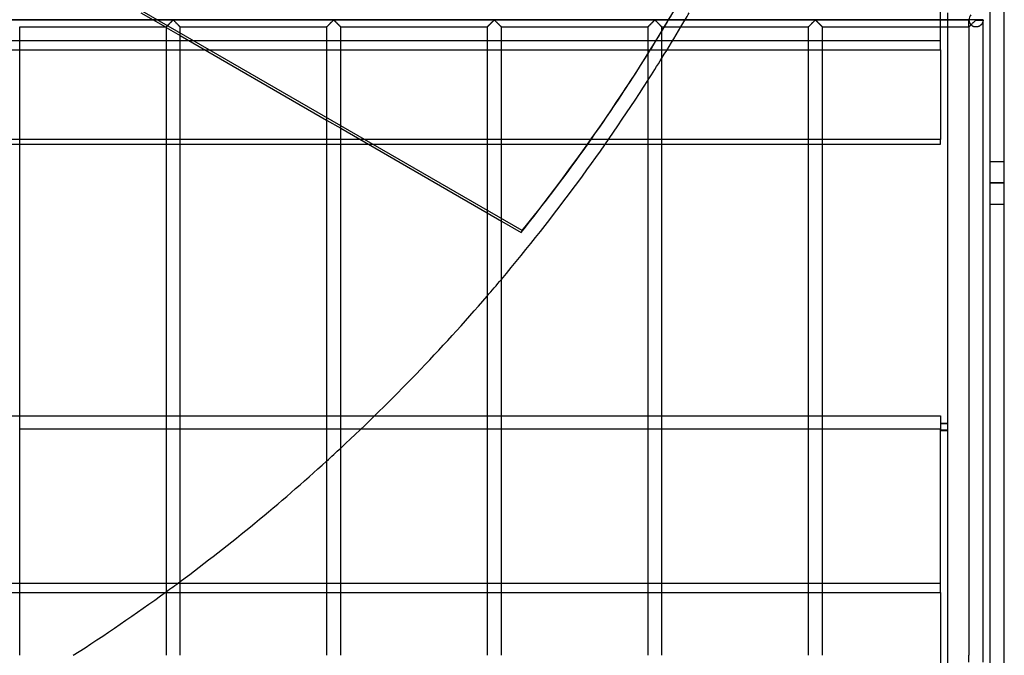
# Model space of a CAD drawing. Header units: millimetres. Extents: x -690 to 690, y -690 to 690.
# Tile 43 of 62: x 342 to 690, y -564 to -340. Entities that reach past the tile are written whole.
import ezdxf

# ---------------------------------------------------------------- set-up
doc = ezdxf.new("R2010")
doc.units = ezdxf.units.MM
doc.layers.add('MAIN-1', color=7, linetype='Continuous')
doc.layers.add('MAIN-2', color=7, linetype='Continuous')

msp = doc.modelspace()

# ---------------------------------------------------------------- linework, layer by layer
at = {"layer": 'MAIN-1'}
for p, q in [((690, -690), (690, 690)), ((680, -340), (-680, -340)), ((396.04, -340.63), (396.16, -340.52)), ((396.16, -340.52), (396.26, -340.41)), ((396.26, -340.41), (396.36, -340.31)), ((396.36, -340.31), (396.46, -340.22)), ((396.46, -340.22), (396.55, -340.13)), ((396.55, -340.13), (396.67, -340.07)), ((396.67, -340.07), (396.74, -340.1)), ((396.74, -340.1), (396.79, -340.15)), ((396.79, -340.15), (396.85, -340.19)), ((396.85, -340.19), (396.9, -340.25)), ((396.9, -340.25), (396.96, -340.3)), ((396.96, -340.3), (397.01, -340.36)), ((397.01, -340.36), (397.07, -340.41)), ((397.07, -340.41), (397.13, -340.47)), ((397.13, -340.47), (397.2, -340.53)), ((397.2, -340.53), (397.26, -340.6)), ((452.71, -340.63), (452.82, -340.52)), ((452.82, -340.52), (452.93, -340.41)), ((452.93, -340.41), (453.03, -340.31)), ((453.03, -340.31), (453.13, -340.22)), ((453.13, -340.22), (453.22, -340.13)), ((453.22, -340.13), (453.33, -340.07)), ((453.33, -340.07), (453.41, -340.1)), ((453.41, -340.1), (453.46, -340.15)), ((453.46, -340.15), (453.51, -340.19)), ((453.51, -340.19), (453.57, -340.25)), ((453.57, -340.25), (453.62, -340.3)), ((453.62, -340.3), (453.68, -340.36)), ((453.68, -340.36), (453.74, -340.41)), ((453.74, -340.41), (453.8, -340.47)), ((453.8, -340.47), (453.86, -340.53)), ((453.86, -340.53), (453.93, -340.6)), ((509.38, -340.63), (509.49, -340.52)), ((509.49, -340.52), (509.6, -340.41)), ((509.6, -340.41), (509.7, -340.31)), ((509.7, -340.31), (509.79, -340.22)), ((509.79, -340.22), (509.89, -340.13)), ((509.89, -340.13), (510, -340.07)), ((510, -340.07), (510.07, -340.1)), ((510.07, -340.1), (510.13, -340.15)), ((510.13, -340.15), (510.18, -340.19)), ((510.18, -340.19), (510.23, -340.25)), ((510.23, -340.25), (510.29, -340.3)), ((510.29, -340.3), (510.35, -340.36)), ((510.35, -340.36), (510.41, -340.41)), ((510.41, -340.41), (510.47, -340.47)), ((510.47, -340.47), (510.53, -340.53)), ((510.53, -340.53), (510.59, -340.6)), ((566.04, -340.63), (566.16, -340.52)), ((566.16, -340.52), (566.26, -340.41)), ((566.26, -340.41), (566.36, -340.31)), ((566.36, -340.31), (566.46, -340.22)), ((566.46, -340.22), (566.55, -340.13)), ((566.55, -340.13), (566.67, -340.07)), ((566.67, -340.07), (566.74, -340.1)), ((566.74, -340.1), (566.79, -340.15)), ((566.79, -340.15), (566.85, -340.19)), ((566.85, -340.19), (566.9, -340.25)), ((566.9, -340.25), (566.96, -340.3)), ((566.96, -340.3), (567.01, -340.36)), ((567.01, -340.36), (567.07, -340.41)), ((567.07, -340.41), (567.13, -340.47)), ((567.13, -340.47), (567.2, -340.53)), ((567.2, -340.53), (567.26, -340.6)), ((622.71, -340.63), (622.82, -340.52)), ((622.82, -340.52), (622.93, -340.41)), ((622.93, -340.41), (623.03, -340.31)), ((623.03, -340.31), (623.13, -340.22)), ((623.13, -340.22), (623.22, -340.13)), ((623.22, -340.13), (623.33, -340.07)), ((623.33, -340.07), (623.41, -340.1)), ((623.41, -340.1), (623.46, -340.15)), ((623.46, -340.15), (623.51, -340.19)), ((623.51, -340.19), (623.57, -340.25)), ((623.57, -340.25), (623.62, -340.3)), ((623.62, -340.3), (623.68, -340.36)), ((623.68, -340.36), (623.74, -340.41)), ((623.74, -340.41), (623.8, -340.47)), ((623.8, -340.47), (623.86, -340.53)), ((623.86, -340.53), (623.93, -340.6)), ((679.38, -340.63), (679.49, -340.52)), ((679.49, -340.52), (679.6, -340.41)), ((679.6, -340.41), (679.7, -340.31)), ((679.7, -340.31), (679.79, -340.22)), ((679.79, -340.22), (679.89, -340.13)), ((679.89, -340.13), (680, -340.07)), ((680, -340), (680, -339.93)), ((682.5, -340), (680, -340)), ((680, -340.07), (680, -340)), ((680, -340.07), (682.5, -340.07)), ((682.5, -566.6), (682.5, -340.07)), ((342.5, -564.17), (342.5, -342.5)), ((342.5, -342.5), (394.17, -342.5)), ((393.92, -342.5), (394.17, -342.64)), ((394.17, -342.49), (394.2, -342.47)), ((394.17, -342.5), (394.17, -342.49)), ((394.17, -342.5), (394.17, -564.17)), ((394.2, -342.47), (394.23, -342.44)), ((394.23, -342.44), (394.28, -342.39)), ((394.28, -342.39), (394.34, -342.33)), ((394.34, -342.33), (394.41, -342.26)), ((394.41, -342.26), (394.49, -342.18)), ((394.49, -342.18), (394.58, -342.09)), ((394.58, -342.09), (394.67, -342)), ((394.67, -342), (394.77, -341.89)), ((394.77, -341.89), (394.88, -341.79)), ((394.88, -341.79), (394.99, -341.68)), ((394.99, -341.68), (395.1, -341.57)), ((395.1, -341.57), (395.22, -341.45)), ((395.22, -341.45), (395.34, -341.33)), ((395.34, -341.33), (395.46, -341.21)), ((395.46, -341.21), (395.58, -341.09)), ((395.58, -341.09), (395.7, -340.97)), ((395.7, -340.97), (395.81, -340.86)), ((395.81, -340.86), (395.93, -340.74)), ((395.93, -340.74), (396.04, -340.63)), ((397.26, -340.6), (397.33, -340.66)), ((397.33, -340.66), (397.39, -340.73)), ((397.39, -340.73), (397.46, -340.79)), ((397.46, -340.79), (397.53, -340.86)), ((397.53, -340.86), (397.59, -340.93)), ((397.59, -340.93), (397.66, -341)), ((397.66, -341), (397.73, -341.07)), ((397.73, -341.07), (397.8, -341.13)), ((397.8, -341.13), (397.87, -341.2)), ((397.87, -341.2), (397.94, -341.27)), ((397.94, -341.27), (398.01, -341.34)), ((398.01, -341.34), (398.07, -341.41)), ((398.07, -341.41), (398.14, -341.48)), ((398.14, -341.48), (398.21, -341.54)), ((398.21, -341.54), (398.27, -341.61)), ((398.27, -341.61), (398.34, -341.67)), ((398.34, -341.67), (398.4, -341.74)), ((398.4, -341.74), (398.46, -341.8)), ((398.46, -341.8), (398.52, -341.86)), ((398.52, -341.86), (398.58, -341.92)), ((398.58, -341.92), (398.64, -341.98)), ((398.64, -341.98), (398.7, -342.03)), ((398.7, -342.03), (398.75, -342.09)), ((398.75, -342.09), (398.81, -342.14)), ((398.81, -342.14), (398.86, -342.19)), ((398.86, -342.19), (398.9, -342.24)), ((398.9, -342.24), (398.95, -342.28)), ((398.95, -342.28), (398.99, -342.32)), ((398.99, -342.32), (399.02, -342.36)), ((399.02, -342.36), (399.06, -342.39)), ((399.06, -342.39), (399.08, -342.42)), ((399.08, -342.42), (399.11, -342.44)), ((399.11, -342.44), (399.13, -342.46)), ((399.13, -342.46), (399.15, -342.48)), ((399.15, -342.48), (399.16, -342.49)), ((399.16, -342.49), (399.16, -342.5)), ((399.16, -342.5), (399.17, -342.5)), ((399.17, -564.17), (399.17, -342.5)), ((399.17, -342.5), (450.83, -342.5)), ((450.83, -342.5), (450.84, -342.49)), ((450.83, -342.5), (450.83, -564.17)), ((450.84, -342.49), (450.86, -342.47)), ((450.86, -342.47), (450.9, -342.44)), ((450.9, -342.44), (450.94, -342.39)), ((450.94, -342.39), (451, -342.33)), ((451, -342.33), (451.07, -342.26)), ((451.07, -342.26), (451.15, -342.18)), ((451.15, -342.18), (451.24, -342.09)), ((451.24, -342.09), (451.34, -342)), ((451.34, -342), (451.44, -341.89)), ((451.44, -341.89), (451.55, -341.79)), ((451.55, -341.79), (451.66, -341.68)), ((451.66, -341.68), (451.77, -341.57)), ((451.77, -341.57), (451.88, -341.45)), ((451.88, -341.45), (452, -341.33)), ((452, -341.33), (452.12, -341.21)), ((452.12, -341.21), (452.24, -341.09)), ((452.24, -341.09), (452.36, -340.97)), ((452.36, -340.97), (452.48, -340.86)), ((452.48, -340.86), (452.6, -340.74)), ((452.6, -340.74), (452.71, -340.63)), ((453.93, -340.6), (453.99, -340.66)), ((453.99, -340.66), (454.06, -340.73)), ((454.06, -340.73), (454.12, -340.79)), ((454.12, -340.79), (454.19, -340.86)), ((454.19, -340.86), (454.26, -340.93)), ((454.26, -340.93), (454.33, -341)), ((454.33, -341), (454.4, -341.07)), ((454.4, -341.07), (454.47, -341.13)), ((454.47, -341.13), (454.53, -341.2)), ((454.53, -341.2), (454.6, -341.27)), ((454.6, -341.27), (454.67, -341.34)), ((454.67, -341.34), (454.74, -341.41)), ((454.74, -341.41), (454.81, -341.48)), ((454.81, -341.48), (454.87, -341.54)), ((454.87, -341.54), (454.94, -341.61)), ((454.94, -341.61), (455, -341.67)), ((455, -341.67), (455.07, -341.74)), ((455.07, -341.74), (455.13, -341.8)), ((455.13, -341.8), (455.19, -341.86)), ((455.19, -341.86), (455.25, -341.92)), ((455.25, -341.92), (455.31, -341.98)), ((455.31, -341.98), (455.36, -342.03)), ((455.36, -342.03), (455.42, -342.09)), ((455.42, -342.09), (455.47, -342.14)), ((455.47, -342.14), (455.52, -342.19)), ((455.52, -342.19), (455.57, -342.24)), ((455.57, -342.24), (455.61, -342.28)), ((455.61, -342.28), (455.65, -342.32)), ((455.65, -342.32), (455.69, -342.36)), ((455.69, -342.36), (455.72, -342.39)), ((455.72, -342.39), (455.75, -342.42)), ((455.75, -342.42), (455.78, -342.44)), ((455.78, -342.44), (455.8, -342.46)), ((455.8, -342.46), (455.81, -342.48)), ((455.81, -342.48), (455.82, -342.49)), ((455.82, -342.49), (455.83, -342.5)), ((455.83, -564.17), (455.83, -342.5)), ((455.83, -342.5), (455.83, -342.5)), ((455.83, -342.5), (507.5, -342.5)), ((507.5, -342.5), (507.51, -342.49)), ((507.5, -342.5), (507.5, -564.17)), ((507.51, -342.49), (507.53, -342.47)), ((507.53, -342.47), (507.56, -342.44)), ((507.56, -342.44), (507.61, -342.39)), ((507.61, -342.39), (507.67, -342.33)), ((507.67, -342.33), (507.74, -342.26)), ((507.74, -342.26), (507.82, -342.18)), ((507.82, -342.18), (507.91, -342.09)), ((507.91, -342.09), (508.01, -342)), ((508.01, -342), (508.11, -341.89)), ((508.11, -341.89), (508.21, -341.79)), ((508.21, -341.79), (508.32, -341.68)), ((508.32, -341.68), (508.43, -341.57)), ((508.43, -341.57), (508.55, -341.45)), ((508.55, -341.45), (508.67, -341.33)), ((508.67, -341.33), (508.79, -341.21)), ((508.79, -341.21), (508.91, -341.09)), ((508.91, -341.09), (509.03, -340.97)), ((509.03, -340.97), (509.15, -340.86)), ((509.15, -340.86), (509.26, -340.74)), ((509.26, -340.74), (509.38, -340.63)), ((510.59, -340.6), (510.66, -340.66)), ((510.66, -340.66), (510.73, -340.73)), ((510.73, -340.73), (510.79, -340.79)), ((510.79, -340.79), (510.86, -340.86)), ((510.86, -340.86), (510.93, -340.93)), ((510.93, -340.93), (510.99, -341)), ((510.99, -341), (511.06, -341.07)), ((511.06, -341.07), (511.13, -341.13)), ((511.13, -341.13), (511.2, -341.2)), ((511.2, -341.2), (511.27, -341.27)), ((511.27, -341.27), (511.34, -341.34)), ((511.34, -341.34), (511.41, -341.41)), ((511.41, -341.41), (511.47, -341.48)), ((511.47, -341.48), (511.54, -341.54)), ((511.54, -341.54), (511.61, -341.61)), ((511.61, -341.61), (511.67, -341.67)), ((511.67, -341.67), (511.73, -341.74)), ((511.73, -341.74), (511.8, -341.8)), ((511.8, -341.8), (511.86, -341.86)), ((511.86, -341.86), (511.92, -341.92)), ((511.92, -341.92), (511.97, -341.98)), ((511.97, -341.98), (512.03, -342.03)), ((512.03, -342.03), (512.09, -342.09)), ((512.09, -342.09), (512.14, -342.14)), ((512.14, -342.14), (512.19, -342.19)), ((512.19, -342.19), (512.24, -342.24)), ((512.24, -342.24), (512.28, -342.28)), ((512.28, -342.28), (512.32, -342.32)), ((512.32, -342.32), (512.36, -342.36)), ((512.36, -342.36), (512.39, -342.39)), ((512.39, -342.39), (512.42, -342.42)), ((512.42, -342.42), (512.44, -342.44)), ((512.44, -342.44), (512.46, -342.46)), ((512.46, -342.46), (512.48, -342.48)), ((512.48, -342.48), (512.49, -342.49)), ((512.49, -342.49), (512.5, -342.5)), ((512.5, -564.17), (512.5, -342.5)), ((512.5, -342.5), (512.5, -342.5)), ((512.5, -342.5), (564.17, -342.5)), ((564.17, -342.49), (564.2, -342.47)), ((564.17, -342.5), (564.17, -342.49)), ((564.17, -342.5), (564.17, -564.17)), ((564.2, -342.47), (564.23, -342.44)), ((564.23, -342.44), (564.28, -342.39)), ((564.28, -342.39), (564.34, -342.33)), ((564.34, -342.33), (564.41, -342.26)), ((564.41, -342.26), (564.49, -342.18)), ((564.49, -342.18), (564.58, -342.09)), ((564.58, -342.09), (564.67, -342)), ((564.67, -342), (564.77, -341.89)), ((564.77, -341.89), (564.88, -341.79)), ((564.88, -341.79), (564.99, -341.68)), ((564.99, -341.68), (565.1, -341.57)), ((565.1, -341.57), (565.22, -341.45)), ((565.22, -341.45), (565.34, -341.33)), ((565.34, -341.33), (565.46, -341.21)), ((565.46, -341.21), (565.58, -341.09)), ((565.58, -341.09), (565.7, -340.97)), ((565.7, -340.97), (565.81, -340.86)), ((565.81, -340.86), (565.93, -340.74)), ((565.93, -340.74), (566.04, -340.63)), ((567.26, -340.6), (567.33, -340.66)), ((567.33, -340.66), (567.39, -340.73)), ((567.39, -340.73), (567.46, -340.79)), ((567.46, -340.79), (567.53, -340.86)), ((567.53, -340.86), (567.59, -340.93)), ((567.59, -340.93), (567.66, -341)), ((567.66, -341), (567.73, -341.07)), ((567.73, -341.07), (567.8, -341.13)), ((567.8, -341.13), (567.87, -341.2)), ((567.87, -341.2), (567.94, -341.27)), ((567.94, -341.27), (568.01, -341.34)), ((568.01, -341.34), (568.07, -341.41)), ((568.07, -341.41), (568.14, -341.48)), ((568.14, -341.48), (568.21, -341.54)), ((568.21, -341.54), (568.27, -341.61)), ((568.27, -341.61), (568.34, -341.67)), ((568.34, -341.67), (568.4, -341.74)), ((568.4, -341.74), (568.46, -341.8)), ((568.46, -341.8), (568.52, -341.86)), ((568.52, -341.86), (568.58, -341.92)), ((568.58, -341.92), (568.64, -341.98)), ((568.64, -341.98), (568.7, -342.03)), ((568.7, -342.03), (568.75, -342.09)), ((568.75, -342.09), (568.81, -342.14)), ((568.81, -342.14), (568.86, -342.19)), ((568.86, -342.19), (568.9, -342.24)), ((568.9, -342.24), (568.95, -342.28)), ((568.95, -342.28), (568.99, -342.32)), ((568.99, -342.32), (569.02, -342.36)), ((569.02, -342.36), (569.06, -342.39)), ((569.06, -342.39), (569.08, -342.42)), ((569.08, -342.42), (569.11, -342.44)), ((569.11, -342.44), (569.13, -342.46)), ((569.13, -342.46), (569.15, -342.48)), ((569.15, -342.48), (569.16, -342.49)), ((569.16, -342.49), (569.16, -342.5)), ((569.16, -342.5), (569.17, -342.5)), ((569.17, -564.17), (569.17, -342.5)), ((569.17, -342.5), (620.83, -342.5)), ((620.83, -342.5), (620.84, -342.49)), ((620.83, -342.5), (620.83, -564.17)), ((620.84, -342.49), (620.86, -342.47)), ((620.86, -342.47), (620.9, -342.44)), ((620.9, -342.44), (620.94, -342.39)), ((620.94, -342.39), (621, -342.33)), ((621, -342.33), (621.07, -342.26)), ((621.07, -342.26), (621.15, -342.18)), ((621.15, -342.18), (621.24, -342.09)), ((621.24, -342.09), (621.34, -342)), ((621.34, -342), (621.44, -341.89)), ((621.44, -341.89), (621.55, -341.79)), ((621.55, -341.79), (621.66, -341.68)), ((621.66, -341.68), (621.77, -341.57)), ((621.77, -341.57), (621.88, -341.45)), ((621.88, -341.45), (622, -341.33)), ((622, -341.33), (622.12, -341.21)), ((622.12, -341.21), (622.24, -341.09)), ((622.24, -341.09), (622.36, -340.97)), ((622.36, -340.97), (622.48, -340.86)), ((622.48, -340.86), (622.6, -340.74)), ((622.6, -340.74), (622.71, -340.63)), ((623.93, -340.6), (623.99, -340.66)), ((623.99, -340.66), (624.06, -340.73)), ((624.06, -340.73), (624.12, -340.79)), ((624.12, -340.79), (624.19, -340.86)), ((624.19, -340.86), (624.26, -340.93)), ((624.26, -340.93), (624.33, -341)), ((624.33, -341), (624.4, -341.07)), ((624.4, -341.07), (624.47, -341.13)), ((624.47, -341.13), (624.53, -341.2)), ((624.53, -341.2), (624.6, -341.27)), ((624.6, -341.27), (624.67, -341.34)), ((624.67, -341.34), (624.74, -341.41)), ((624.74, -341.41), (624.81, -341.48)), ((624.81, -341.48), (624.87, -341.54)), ((624.87, -341.54), (624.94, -341.61)), ((624.94, -341.61), (625, -341.67)), ((625, -341.67), (625.07, -341.74)), ((625.07, -341.74), (625.13, -341.8)), ((625.13, -341.8), (625.19, -341.86)), ((625.19, -341.86), (625.25, -341.92)), ((625.25, -341.92), (625.31, -341.98)), ((625.31, -341.98), (625.36, -342.03)), ((625.36, -342.03), (625.42, -342.09)), ((625.42, -342.09), (625.47, -342.14)), ((625.47, -342.14), (625.52, -342.19)), ((625.52, -342.19), (625.57, -342.24)), ((625.57, -342.24), (625.61, -342.28)), ((625.61, -342.28), (625.65, -342.32)), ((625.65, -342.32), (625.69, -342.36)), ((625.69, -342.36), (625.72, -342.39)), ((625.72, -342.39), (625.75, -342.42)), ((625.75, -342.42), (625.78, -342.44)), ((625.78, -342.44), (625.8, -342.46)), ((625.8, -342.46), (625.81, -342.48)), ((625.81, -342.48), (625.82, -342.49)), ((625.82, -342.49), (625.83, -342.5)), ((625.83, -564.17), (625.83, -342.5)), ((625.83, -342.5), (625.83, -342.5)), ((625.83, -342.5), (677.5, -342.5)), ((670, -342.5), (670, -564.17)), ((677.5, -342.5), (677.51, -342.49)), ((677.5, -342.5), (677.5, -564.17)), ((677.51, -342.49), (677.53, -342.47)), ((677.53, -342.47), (677.56, -342.44)), ((677.56, -342.44), (677.61, -342.39)), ((677.61, -342.39), (677.67, -342.33)), ((677.67, -342.33), (677.74, -342.26)), ((677.74, -342.26), (677.82, -342.18)), ((677.82, -342.18), (677.91, -342.09)), ((677.91, -342.09), (678.01, -342)), ((678.01, -342), (678.11, -341.89)), ((678.11, -341.89), (678.21, -341.79)), ((678.21, -341.79), (678.32, -341.68)), ((678.32, -341.68), (678.43, -341.57)), ((678.43, -341.57), (678.55, -341.45)), ((678.55, -341.45), (678.67, -341.33)), ((678.67, -341.33), (678.79, -341.21)), ((678.79, -341.21), (678.91, -341.09)), ((678.91, -341.09), (679.03, -340.97)), ((679.03, -340.97), (679.15, -340.86)), ((679.15, -340.86), (679.26, -340.74)), ((679.26, -340.74), (679.38, -340.63)), ((399.17, -345.53), (450.83, -375.36)), ((342.5, -350.59), (394.17, -350.59)), ((399.17, -350.59), (407.92, -350.59)), ((569.17, -350.59), (570.96, -350.59)), ((455.83, -378.25), (507.5, -408.08)), ((394.17, -382.24), (342.5, -382.24)), ((450.83, -382.24), (399.17, -382.24)), ((462.75, -382.24), (455.83, -382.24)), ((550.26, -382.24), (544.13, -382.24)), ((342.5, -383.79), (394.17, -383.79)), ((399.17, -383.79), (450.83, -383.79)), ((455.83, -383.79), (465.43, -383.79)), ((543.04, -383.79), (549.19, -383.79)), ((512.5, -410.96), (519.47, -414.98)), ((342.5, -479.65), (394.17, -479.65)), ((399.17, -479.65), (450.83, -479.65)), ((455.83, -479.65), (467.8, -479.65)), ((394.17, -484.4), (342.5, -484.4)), ((450.83, -484.4), (399.17, -484.4)), ((462.87, -484.4), (455.83, -484.4)), ((342.5, -542.01), (393.85, -542.01))]:
    msp.add_line(p, q, dxfattribs=at)
for centre, radius, start, end in [((680, -340), 2.5, 0, 1.6206), ((680, -340), 2.5, 358.3794, 0), ((0, 0), 670, 328.15741, 329.25663), ((0, 0), 670, 319.90023, 327.3563), ((0, 0), 670, 312.87073, 319.24116), ((0, 0), 670, 306.5675, 312.29026), ((0, 0), 670, 302.64383, 306.03717)]:
    msp.add_arc(centre, radius, start, end, dxfattribs=at)
for start_param, end_param in [(-0.019596, -0.017071), (-0.151709, -0.034136)]:
    msp.add_ellipse((-0.2, -0.34), major_axis=(575.91, -332.5), ratio=0.987688, start_param=start_param, end_param=end_param, dxfattribs=at)
at = {"layer": 'MAIN-2'}
for p, q in [((685, -685), (685, 685)), ((519.86, -414.31), (66.62, -152.63)), ((667.5, -350.59), (667.5, -292.98)), ((-677.5, -340), (677.5, -340)), ((385.26, -337.5), (393.92, -342.5)), ((396.13, -340.54), (396.04, -340.63)), ((396.22, -340.46), (396.13, -340.54)), ((396.3, -340.37), (396.22, -340.46)), ((396.38, -340.29), (396.3, -340.37)), ((396.46, -340.22), (396.38, -340.29)), ((396.53, -340.15), (396.46, -340.22)), ((396.61, -340.09), (396.53, -340.15)), ((396.72, -340.09), (396.61, -340.09)), ((396.8, -340.15), (396.72, -340.09)), ((396.87, -340.22), (396.8, -340.15)), ((396.95, -340.29), (396.87, -340.22)), ((397.03, -340.37), (396.95, -340.29)), ((397.12, -340.46), (397.03, -340.37)), ((397.2, -340.54), (397.12, -340.46)), ((397.29, -340.63), (397.2, -340.54)), ((452.8, -340.54), (452.71, -340.63)), ((452.88, -340.46), (452.8, -340.54)), ((452.97, -340.37), (452.88, -340.46)), ((453.05, -340.29), (452.97, -340.37)), ((453.13, -340.22), (453.05, -340.29)), ((453.2, -340.15), (453.13, -340.22)), ((453.28, -340.09), (453.2, -340.15)), ((453.39, -340.09), (453.28, -340.09)), ((453.47, -340.15), (453.39, -340.09)), ((453.54, -340.22), (453.47, -340.15)), ((453.62, -340.29), (453.54, -340.22)), ((453.7, -340.37), (453.62, -340.29)), ((453.78, -340.46), (453.7, -340.37)), ((453.87, -340.54), (453.78, -340.46)), ((453.96, -340.63), (453.87, -340.54)), ((509.46, -340.54), (509.37, -340.63)), ((509.55, -340.46), (509.46, -340.54)), ((509.63, -340.37), (509.55, -340.46)), ((509.71, -340.29), (509.63, -340.37)), ((509.79, -340.22), (509.71, -340.29)), ((509.87, -340.15), (509.79, -340.22)), ((509.94, -340.09), (509.87, -340.15)), ((510.06, -340.09), (509.94, -340.09)), ((510.13, -340.15), (510.06, -340.09)), ((510.21, -340.22), (510.13, -340.15)), ((510.29, -340.29), (510.21, -340.22)), ((510.37, -340.37), (510.29, -340.29)), ((510.45, -340.46), (510.37, -340.37)), ((510.54, -340.54), (510.45, -340.46)), ((510.63, -340.63), (510.54, -340.54)), ((566.13, -340.54), (566.04, -340.63)), ((566.22, -340.46), (566.13, -340.54)), ((566.3, -340.37), (566.22, -340.46)), ((566.38, -340.29), (566.3, -340.37)), ((566.46, -340.22), (566.38, -340.29)), ((566.53, -340.15), (566.46, -340.22)), ((566.61, -340.09), (566.53, -340.15)), ((566.72, -340.09), (566.61, -340.09)), ((566.8, -340.15), (566.72, -340.09)), ((566.87, -340.22), (566.8, -340.15)), ((566.95, -340.29), (566.87, -340.22)), ((567.03, -340.37), (566.95, -340.29)), ((567.12, -340.46), (567.03, -340.37)), ((567.2, -340.54), (567.12, -340.46)), ((567.29, -340.63), (567.2, -340.54)), ((622.8, -340.54), (622.71, -340.63)), ((622.88, -340.46), (622.8, -340.54)), ((622.97, -340.37), (622.88, -340.46)), ((623.05, -340.29), (622.97, -340.37)), ((623.13, -340.22), (623.05, -340.29)), ((623.2, -340.15), (623.13, -340.22)), ((623.28, -340.09), (623.2, -340.15)), ((623.39, -340.09), (623.28, -340.09)), ((623.47, -340.15), (623.39, -340.09)), ((623.54, -340.22), (623.47, -340.15)), ((623.62, -340.29), (623.54, -340.22)), ((623.7, -340.37), (623.62, -340.29)), ((623.78, -340.46), (623.7, -340.37)), ((623.87, -340.54), (623.78, -340.46)), ((623.96, -340.63), (623.87, -340.54)), ((670, -337.5), (670, -342.5)), ((677.5, -340), (677.5, -340)), ((677.5, -342.5), (677.5, -340.07)), ((682.45, -340.5), (682.43, -340.57)), ((682.46, -340.44), (682.45, -340.5)), ((682.47, -340.37), (682.46, -340.44)), ((682.48, -340.31), (682.47, -340.37)), ((682.49, -340.26), (682.48, -340.31)), ((682.5, -340.15), (682.49, -340.2)), ((682.49, -340.2), (682.49, -340.26)), ((682.5, -340), (682.5, -340)), ((682.5, -340.07), (682.5, -340.1)), ((682.5, -340.1), (682.5, -340.15)), ((394.19, -342.48), (394.17, -342.5)), ((394.17, -342.5), (394.17, -342.5)), ((394.17, -342.64), (399.17, -345.53)), ((394.21, -342.46), (394.19, -342.48)), ((394.24, -342.43), (394.21, -342.46)), ((394.28, -342.39), (394.24, -342.43)), ((394.33, -342.34), (394.28, -342.39)), ((394.38, -342.29), (394.33, -342.34)), ((394.44, -342.23), (394.38, -342.29)), ((394.51, -342.16), (394.44, -342.23)), ((394.58, -342.09), (394.51, -342.16)), ((394.66, -342.01), (394.58, -342.09)), ((394.74, -341.93), (394.66, -342.01)), ((394.82, -341.84), (394.74, -341.93)), ((394.91, -341.76), (394.82, -341.84)), ((395, -341.67), (394.91, -341.76)), ((395.09, -341.58), (395, -341.67)), ((395.18, -341.49), (395.09, -341.58)), ((395.28, -341.39), (395.18, -341.49)), ((395.37, -341.3), (395.28, -341.39)), ((395.47, -341.2), (395.37, -341.3)), ((395.57, -341.1), (395.47, -341.2)), ((395.66, -341.01), (395.57, -341.1)), ((395.76, -340.91), (395.66, -341.01)), ((395.85, -340.82), (395.76, -340.91)), ((395.95, -340.72), (395.85, -340.82)), ((396.04, -340.63), (395.95, -340.72)), ((397.39, -340.72), (397.29, -340.63)), ((397.48, -340.82), (397.39, -340.72)), ((397.57, -340.91), (397.48, -340.82)), ((397.67, -341.01), (397.57, -340.91)), ((397.77, -341.1), (397.67, -341.01)), ((397.86, -341.2), (397.77, -341.1)), ((397.96, -341.3), (397.86, -341.2)), ((398.06, -341.39), (397.96, -341.3)), ((398.15, -341.49), (398.06, -341.39)), ((398.24, -341.58), (398.15, -341.49)), ((398.33, -341.67), (398.24, -341.58)), ((398.42, -341.76), (398.33, -341.67)), ((398.51, -341.84), (398.42, -341.76)), ((398.59, -341.93), (398.51, -341.84)), ((398.67, -342.01), (398.59, -341.93)), ((398.75, -342.09), (398.67, -342.01)), ((398.82, -342.16), (398.75, -342.09)), ((398.89, -342.23), (398.82, -342.16)), ((398.95, -342.29), (398.89, -342.23)), ((399.01, -342.34), (398.95, -342.29)), ((399.06, -342.39), (399.01, -342.34)), ((399.09, -342.43), (399.06, -342.39)), ((399.13, -342.46), (399.09, -342.43)), ((399.15, -342.48), (399.13, -342.46)), ((399.16, -342.5), (399.15, -342.48)), ((399.17, -342.5), (399.16, -342.5)), ((450.84, -342.5), (450.83, -342.5)), ((450.85, -342.48), (450.84, -342.5)), ((450.87, -342.46), (450.85, -342.48)), ((450.91, -342.43), (450.87, -342.46)), ((450.94, -342.39), (450.91, -342.43)), ((450.99, -342.34), (450.94, -342.39)), ((451.05, -342.29), (450.99, -342.34)), ((451.11, -342.23), (451.05, -342.29)), ((451.18, -342.16), (451.11, -342.23)), ((451.25, -342.09), (451.18, -342.16)), ((451.33, -342.01), (451.25, -342.09)), ((451.41, -341.93), (451.33, -342.01)), ((451.49, -341.84), (451.41, -341.93)), ((451.58, -341.76), (451.49, -341.84)), ((451.67, -341.67), (451.58, -341.76)), ((451.76, -341.58), (451.67, -341.67)), ((451.85, -341.49), (451.76, -341.58)), ((451.94, -341.39), (451.85, -341.49)), ((452.04, -341.3), (451.94, -341.39)), ((452.14, -341.2), (452.04, -341.3)), ((452.23, -341.1), (452.14, -341.2)), ((452.33, -341.01), (452.23, -341.1)), ((452.43, -340.91), (452.33, -341.01)), ((452.52, -340.82), (452.43, -340.91)), ((452.61, -340.72), (452.52, -340.82)), ((452.71, -340.63), (452.61, -340.72)), ((454.05, -340.72), (453.96, -340.63)), ((454.15, -340.82), (454.05, -340.72)), ((454.24, -340.91), (454.15, -340.82)), ((454.34, -341.01), (454.24, -340.91)), ((454.43, -341.1), (454.34, -341.01)), ((454.53, -341.2), (454.43, -341.1)), ((454.63, -341.3), (454.53, -341.2)), ((454.72, -341.39), (454.63, -341.3)), ((454.82, -341.49), (454.72, -341.39)), ((454.91, -341.58), (454.82, -341.49)), ((455, -341.67), (454.91, -341.58)), ((455.09, -341.76), (455, -341.67)), ((455.18, -341.84), (455.09, -341.76)), ((455.26, -341.93), (455.18, -341.84)), ((455.34, -342.01), (455.26, -341.93)), ((455.42, -342.09), (455.34, -342.01)), ((455.49, -342.16), (455.42, -342.09)), ((455.56, -342.23), (455.49, -342.16)), ((455.62, -342.29), (455.56, -342.23)), ((455.67, -342.34), (455.62, -342.29)), ((455.72, -342.39), (455.67, -342.34)), ((455.76, -342.43), (455.72, -342.39)), ((455.79, -342.46), (455.76, -342.43)), ((455.81, -342.48), (455.79, -342.46)), ((455.83, -342.5), (455.81, -342.48)), ((455.83, -342.5), (455.83, -342.5)), ((507.51, -342.5), (507.5, -342.5)), ((507.52, -342.48), (507.51, -342.5)), ((507.54, -342.46), (507.52, -342.48)), ((507.57, -342.43), (507.54, -342.46)), ((507.61, -342.39), (507.57, -342.43)), ((507.66, -342.34), (507.61, -342.39)), ((507.71, -342.29), (507.66, -342.34)), ((507.77, -342.23), (507.71, -342.29)), ((507.84, -342.16), (507.77, -342.23)), ((507.92, -342.09), (507.84, -342.16)), ((507.99, -342.01), (507.92, -342.09)), ((508.07, -341.93), (507.99, -342.01)), ((508.16, -341.84), (508.07, -341.93)), ((508.24, -341.76), (508.16, -341.84)), ((508.33, -341.67), (508.24, -341.76)), ((508.42, -341.58), (508.33, -341.67)), ((508.52, -341.49), (508.42, -341.58)), ((508.61, -341.39), (508.52, -341.49)), ((508.71, -341.3), (508.61, -341.39)), ((508.8, -341.2), (508.71, -341.3)), ((508.9, -341.1), (508.8, -341.2)), ((509, -341.01), (508.9, -341.1)), ((509.09, -340.91), (509, -341.01)), ((509.19, -340.82), (509.09, -340.91)), ((509.28, -340.72), (509.19, -340.82)), ((509.37, -340.63), (509.28, -340.72)), ((510.72, -340.72), (510.63, -340.63)), ((510.81, -340.82), (510.72, -340.72)), ((510.91, -340.91), (510.81, -340.82)), ((511, -341.01), (510.91, -340.91)), ((511.1, -341.1), (511, -341.01)), ((511.2, -341.2), (511.1, -341.1)), ((511.29, -341.3), (511.2, -341.2)), ((511.39, -341.39), (511.29, -341.3)), ((511.48, -341.49), (511.39, -341.39)), ((511.58, -341.58), (511.48, -341.49)), ((511.67, -341.67), (511.58, -341.58)), ((511.76, -341.76), (511.67, -341.67)), ((511.84, -341.84), (511.76, -341.76)), ((511.93, -341.93), (511.84, -341.84)), ((512.01, -342.01), (511.93, -341.93)), ((512.08, -342.09), (512.01, -342.01)), ((512.16, -342.16), (512.08, -342.09)), ((512.23, -342.23), (512.16, -342.16)), ((512.29, -342.29), (512.23, -342.23)), ((512.34, -342.34), (512.29, -342.29)), ((512.39, -342.39), (512.34, -342.34)), ((512.43, -342.43), (512.39, -342.39)), ((512.46, -342.46), (512.43, -342.43)), ((512.48, -342.48), (512.46, -342.46)), ((512.49, -342.5), (512.48, -342.48)), ((512.5, -342.5), (512.49, -342.5)), ((564.19, -342.48), (564.17, -342.5)), ((564.17, -342.5), (564.17, -342.5)), ((564.21, -342.46), (564.19, -342.48)), ((564.24, -342.43), (564.21, -342.46)), ((564.28, -342.39), (564.24, -342.43)), ((564.33, -342.34), (564.28, -342.39)), ((564.38, -342.29), (564.33, -342.34)), ((564.44, -342.23), (564.38, -342.29)), ((564.51, -342.16), (564.44, -342.23)), ((564.58, -342.09), (564.51, -342.16)), ((564.66, -342.01), (564.58, -342.09)), ((564.74, -341.93), (564.66, -342.01)), ((564.82, -341.84), (564.74, -341.93)), ((564.91, -341.76), (564.82, -341.84)), ((565, -341.67), (564.91, -341.76)), ((565.09, -341.58), (565, -341.67)), ((565.18, -341.49), (565.09, -341.58)), ((565.28, -341.39), (565.18, -341.49)), ((565.37, -341.3), (565.28, -341.39)), ((565.47, -341.2), (565.37, -341.3)), ((565.57, -341.1), (565.47, -341.2)), ((565.66, -341.01), (565.57, -341.1)), ((565.76, -340.91), (565.66, -341.01)), ((565.85, -340.82), (565.76, -340.91)), ((565.95, -340.72), (565.85, -340.82)), ((566.04, -340.63), (565.95, -340.72)), ((567.39, -340.72), (567.29, -340.63)), ((567.48, -340.82), (567.39, -340.72)), ((567.57, -340.91), (567.48, -340.82)), ((567.67, -341.01), (567.57, -340.91)), ((567.77, -341.1), (567.67, -341.01)), ((567.86, -341.2), (567.77, -341.1)), ((567.96, -341.3), (567.86, -341.2)), ((568.06, -341.39), (567.96, -341.3)), ((568.15, -341.49), (568.06, -341.39)), ((568.24, -341.58), (568.15, -341.49)), ((568.33, -341.67), (568.24, -341.58)), ((568.42, -341.76), (568.33, -341.67)), ((568.51, -341.84), (568.42, -341.76)), ((568.59, -341.93), (568.51, -341.84)), ((568.67, -342.01), (568.59, -341.93)), ((568.75, -342.09), (568.67, -342.01)), ((568.82, -342.16), (568.75, -342.09)), ((568.89, -342.23), (568.82, -342.16)), ((568.95, -342.29), (568.89, -342.23)), ((569.01, -342.34), (568.95, -342.29)), ((569.06, -342.39), (569.01, -342.34)), ((569.09, -342.43), (569.06, -342.39)), ((569.13, -342.46), (569.09, -342.43)), ((569.15, -342.48), (569.13, -342.46)), ((569.16, -342.5), (569.15, -342.48)), ((569.17, -342.5), (569.16, -342.5)), ((620.84, -342.5), (620.83, -342.5)), ((620.85, -342.48), (620.84, -342.5)), ((620.87, -342.46), (620.85, -342.48)), ((620.91, -342.43), (620.87, -342.46)), ((620.94, -342.39), (620.91, -342.43)), ((620.99, -342.34), (620.94, -342.39)), ((621.05, -342.29), (620.99, -342.34)), ((621.11, -342.23), (621.05, -342.29)), ((621.18, -342.16), (621.11, -342.23)), ((621.25, -342.09), (621.18, -342.16)), ((621.33, -342.01), (621.25, -342.09)), ((621.41, -341.93), (621.33, -342.01)), ((621.49, -341.84), (621.41, -341.93)), ((621.58, -341.76), (621.49, -341.84)), ((621.67, -341.67), (621.58, -341.76)), ((621.76, -341.58), (621.67, -341.67)), ((621.85, -341.49), (621.76, -341.58)), ((621.94, -341.39), (621.85, -341.49)), ((622.04, -341.3), (621.94, -341.39)), ((622.14, -341.2), (622.04, -341.3)), ((622.23, -341.1), (622.14, -341.2)), ((622.33, -341.01), (622.23, -341.1)), ((622.43, -340.91), (622.33, -341.01)), ((622.52, -340.82), (622.43, -340.91)), ((622.61, -340.72), (622.52, -340.82)), ((622.71, -340.63), (622.61, -340.72)), ((624.05, -340.72), (623.96, -340.63)), ((624.15, -340.82), (624.05, -340.72)), ((624.24, -340.91), (624.15, -340.82)), ((624.34, -341.01), (624.24, -340.91)), ((624.43, -341.1), (624.34, -341.01)), ((624.53, -341.2), (624.43, -341.1)), ((624.63, -341.3), (624.53, -341.2)), ((624.72, -341.39), (624.63, -341.3)), ((624.82, -341.49), (624.72, -341.39)), ((624.91, -341.58), (624.82, -341.49)), ((625, -341.67), (624.91, -341.58)), ((625.09, -341.76), (625, -341.67)), ((625.18, -341.84), (625.09, -341.76)), ((625.26, -341.93), (625.18, -341.84)), ((625.34, -342.01), (625.26, -341.93)), ((625.42, -342.09), (625.34, -342.01)), ((625.49, -342.16), (625.42, -342.09)), ((625.56, -342.23), (625.49, -342.16)), ((625.62, -342.29), (625.56, -342.23)), ((625.67, -342.34), (625.62, -342.29)), ((625.72, -342.39), (625.67, -342.34)), ((625.76, -342.43), (625.72, -342.39)), ((625.79, -342.46), (625.76, -342.43)), ((625.81, -342.48), (625.79, -342.46)), ((625.83, -342.5), (625.81, -342.48)), ((625.83, -342.5), (625.83, -342.5)), ((677.51, -342.49), (677.5, -342.5)), ((677.5, -342.5), (677.5, -342.5)), ((677.52, -342.48), (677.51, -342.49)), ((677.54, -342.46), (677.52, -342.48)), ((677.56, -342.44), (677.54, -342.46)), ((677.59, -342.41), (677.56, -342.44)), ((677.62, -342.38), (677.59, -342.41)), ((677.65, -342.35), (677.62, -342.38)), ((677.69, -342.31), (677.65, -342.35)), ((677.73, -342.27), (677.69, -342.31)), ((677.78, -342.22), (677.73, -342.27)), ((677.83, -342.18), (677.78, -342.22)), ((677.88, -342.12), (677.83, -342.18)), ((677.93, -342.07), (677.88, -342.12)), ((677.99, -342.01), (677.93, -342.07)), ((678.05, -341.95), (677.99, -342.01)), ((678.11, -341.89), (678.05, -341.95)), ((678.17, -341.83), (678.11, -341.89)), ((678.23, -341.77), (678.17, -341.83)), ((678.3, -341.83), (678.23, -341.77)), ((678.37, -341.9), (678.3, -341.83)), ((678.45, -341.96), (678.37, -341.9)), ((678.53, -342.02), (678.45, -341.96)), ((678.61, -342.08), (678.53, -342.02)), ((678.7, -342.13), (678.61, -342.08)), ((678.79, -342.19), (678.7, -342.13)), ((678.88, -342.24), (678.79, -342.19)), ((678.98, -342.28), (678.88, -342.24)), ((679.08, -342.32), (678.98, -342.28)), ((679.18, -342.36), (679.08, -342.32)), ((679.29, -342.4), (679.18, -342.36)), ((679.39, -342.43), (679.29, -342.4)), ((679.5, -342.45), (679.39, -342.43)), ((679.61, -342.47), (679.5, -342.45)), ((679.72, -342.48), (679.61, -342.47)), ((679.84, -342.49), (679.72, -342.48)), ((679.95, -342.5), (679.84, -342.49)), ((680.06, -342.5), (679.95, -342.5)), ((680.17, -342.49), (680.06, -342.5)), ((680.29, -342.48), (680.17, -342.49)), ((680.4, -342.47), (680.29, -342.48)), ((680.51, -342.45), (680.4, -342.47)), ((680.62, -342.42), (680.51, -342.45)), ((680.72, -342.39), (680.62, -342.42)), ((680.83, -342.36), (680.72, -342.39)), ((680.93, -342.32), (680.83, -342.36)), ((681.03, -342.28), (680.93, -342.32)), ((681.13, -342.23), (681.03, -342.28)), ((681.22, -342.18), (681.13, -342.23)), ((681.31, -342.13), (681.22, -342.18)), ((681.4, -342.07), (681.31, -342.13)), ((681.48, -342.01), (681.4, -342.07)), ((681.56, -341.95), (681.48, -342.01)), ((681.64, -341.89), (681.56, -341.95)), ((681.71, -341.83), (681.64, -341.89)), ((681.77, -341.76), (681.71, -341.83)), ((681.84, -341.7), (681.77, -341.76)), ((681.9, -341.63), (681.84, -341.7)), ((681.95, -341.56), (681.9, -341.63)), ((682.01, -341.49), (681.95, -341.56)), ((682.06, -341.42), (682.01, -341.49)), ((682.11, -341.35), (682.06, -341.42)), ((682.15, -341.28), (682.11, -341.35)), ((682.19, -341.2), (682.15, -341.28)), ((682.23, -341.13), (682.19, -341.2)), ((682.27, -341.06), (682.23, -341.13)), ((682.3, -340.98), (682.27, -341.06)), ((682.33, -340.91), (682.3, -340.98)), ((682.35, -340.84), (682.33, -340.91)), ((682.38, -340.77), (682.35, -340.84)), ((682.4, -340.7), (682.38, -340.77)), ((682.42, -340.63), (682.4, -340.7)), ((682.43, -340.57), (682.42, -340.63)), ((667.5, -347.37), (-667.5, -347.37)), ((337.5, -350.59), (342.5, -350.59)), ((394.17, -350.59), (399.17, -350.59)), ((407.92, -350.59), (569.17, -350.59)), ((570.96, -350.59), (667.5, -350.59)), ((667.5, -350.59), (667.5, -382.24)), ((450.83, -375.36), (455.83, -378.25)), ((342.5, -382.24), (337.5, -382.24)), ((399.17, -382.24), (394.17, -382.24)), ((455.83, -382.24), (450.83, -382.24)), ((544.13, -382.24), (462.75, -382.24)), ((667.5, -382.24), (550.26, -382.24)), ((667.5, -383.79), (667.5, -382.24)), ((337.5, -383.79), (342.5, -383.79)), ((394.17, -383.79), (399.17, -383.79)), ((450.83, -383.79), (455.83, -383.79)), ((465.43, -383.79), (543.04, -383.79)), ((549.19, -383.79), (667.5, -383.79)), ((685, -390), (690, -390)), ((685, -397.5), (690, -397.5)), ((690, -397.5), (685, -397.5)), ((685, -405), (690, -405)), ((507.5, -408.08), (512.5, -410.96)), ((519.47, -414.98), (519.86, -414.31)), ((337.5, -479.65), (342.5, -479.65)), ((394.17, -479.65), (399.17, -479.65)), ((450.83, -479.65), (455.83, -479.65)), ((467.8, -479.65), (667.5, -479.65)), ((667.5, -479.65), (667.5, -484.4)), ((667.5, -482.32), (670, -482.32)), ((667.5, -482.38), (670, -482.38)), ((399.17, -484.4), (394.17, -484.4)), ((455.83, -484.4), (450.83, -484.4)), ((667.5, -484.4), (462.87, -484.4)), ((667.5, -542.01), (667.5, -484.4)), ((670, -484.76), (667.5, -484.76)), ((667.5, -484.82), (670, -484.82)), ((667.5, -538.8), (-667.5, -538.8)), ((337.5, -542.01), (342.5, -542.01)), ((393.85, -542.01), (667.5, -542.01)), ((667.5, -542.01), (667.5, -573.67)), ((670, -564.17), (670, -569.17)), ((677.5, -566.6), (677.5, -564.17))]:
    msp.add_line(p, q, dxfattribs=at)
for start, end in [(329.25663, 329.75281), (327.3563, 328.15741), (319.24116, 319.90023), (312.29026, 312.87073), (306.03717, 306.5675)]:
    msp.add_arc((0, 0), 670, start, end, dxfattribs=at)
for centre, major_axis, ratio, start_param, end_param in [((0.2, 0.34), (-575.91, 332.5), 0.987688, 2.989884, 3.141593), ((-0.2, -0.34), (575.91, -332.5), 0.987688, -0.017071, -0.008215), ((680, -340), (2.5, 0), 1, 2.355795, 3.141593), ((680, -340), (2.5, 0), 1, 3.141593, 3.927391), ((-0.2, -0.34), (575.91, -332.5), 0.987688, -0.034136, -0.019596)]:
    msp.add_ellipse(centre, major_axis=major_axis, ratio=ratio, start_param=start_param, end_param=end_param, dxfattribs=at)

doc.saveas('drawing.dxf')
